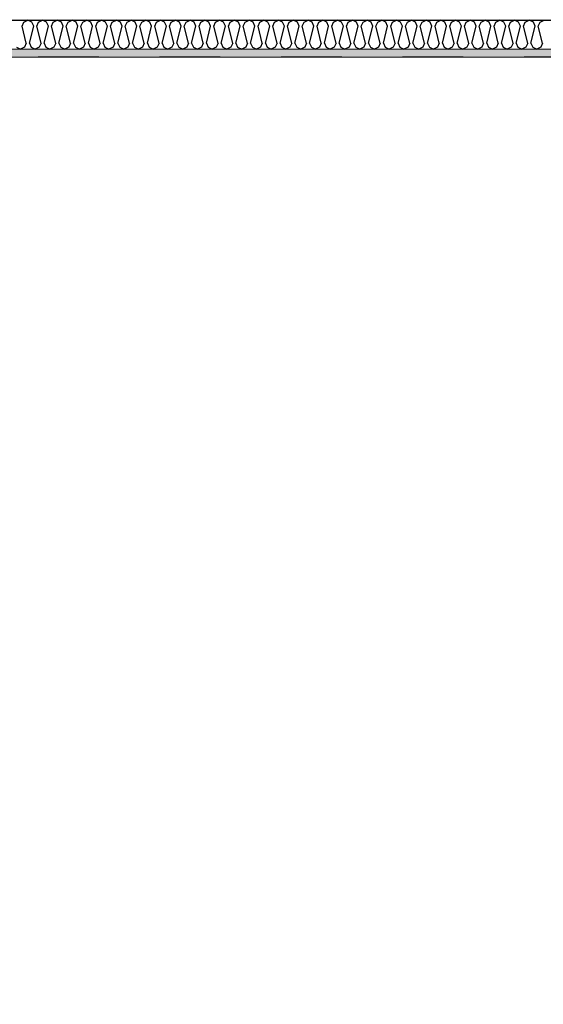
# Model space of a CAD drawing. Header units: millimetres. Extents: x -150 to 340869, y -1115 to 365939.
# Tile 153 of 193: x 309561 to 310423, y 352490 to 354109. Entities that reach past the tile are written whole.
import ezdxf
from ezdxf.enums import TextEntityAlignment as Align

# ---------------------------------------------------------------- set-up
doc = ezdxf.new("R2010")
doc.units = ezdxf.units.MM
doc.header["$LTSCALE"] = 0.5
doc.header["$MEASUREMENT"] = 0
doc.linetypes.add('PLINE', pattern=[0])
doc.linetypes.add('Stipling', pattern=[400, 200, -200])
for name, color, linetype in [('232- Ikke-bærende yttervegger (Skravur)(Nye konstruksjoner)', 7, 'Continuous'), ('232- Ikke-bærende yttervegger(Nye konstruksjoner)', 7, 'Continuous'), ('842-M___1_50 Målsetting bygning(Nye konstruksjoner)', 7, 'Continuous'), ('862- M___Nettoareal(Nye konstruksjoner)', 7, 'Continuous'), ('862- M___Nettoareal(Polylinje)(Nye konstruksjoner)', 7, 'Continuous'), ('862- M___Nettoareal(Tekst)(Nye konstruksjoner)', 7, 'Continuous')]:
    doc.layers.add(name, color=color, linetype=linetype)
doc.layers.add('236- Innvendig kledning og overflate(Nye konstruksjoner)', color=7, linetype='Continuous', lineweight=0)
doc.styles.add('GENERATED_STYLE_1', font='txt')
doc.styles.add('GENERATED_STYLE_2', font='arial.ttf')
doc.dimstyles.new('GENERATED_STYLE__3', dxfattribs={"dimtxt": 100, "dimasz": 95, "dimexe": 0.18, "dimexo": 0.0625, "dimgap": 0, "dimtad": 1, "dimdec": 0, "dimzin": 0, "dimdsep": 46, "dimtxsty": 'GENERATED_STYLE_2', "dimblk": 'ARROWHEAD_6', "dimblk1": 'ARROWHEAD_6', "dimblk2": 'ARROWHEAD_6', "dimcen": 0.09, "dimse1": 1, "dimse2": 1, "dimclrd": 256, "dimclre": 256, "dimclrt": 256, "dimadec": 1, "dimazin": 0, "dimtfac": 1, "dimtdec": 4, "dimtmove": 0, "dimatfit": 3, "dimfxl": 1, "dimtolj": 1, "dimtzin": 0, "dimarcsym": 0})

# ---------------------------------------------------------------- blocks, each defined once
blk = doc.blocks.new('Ikke målbart areal__5', base_point=(311032.2, 353119.9))
at = {"layer": '862- M___Nettoareal(Polylinje)(Nye konstruksjoner)', "linetype": 'Stipling', "flags": 128}
blk.add_lwpolyline([(316890.9, 354047.8), (308760.9, 354047.8), (308760.9, 353103.4), (308760.9, 352171.8), (314484.9, 352171.8), (314484.9, 351613.4), (316890.9, 351613.4)], close=True, dxfattribs=at)
at = {"layer": '862- M___Nettoareal(Tekst)(Nye konstruksjoner)', "style": 'GENERATED_STYLE_1'}
for tag, p in [('DUMMY_861', (311580.1, 353308.2)), ('ROOM_NAME', (310484.3, 353265.5)), ('DUMMY_862', (310484.3, 353119.9))]:
    blk.add_attdef(tag, text='', height=100, dxfattribs=at).set_placement(p, align=Align.TOP_LEFT)
blk = doc.blocks.new('*X35')
at = {"layer": '232- Ikke-bærende yttervegger (Skravur)(Nye konstruksjoner)', "linetype": 'PLINE'}
for p, q in [((309564.5, 354098.6), (309567.5, 354105.1)), ((309567.5, 354105.1), (309574.1, 354108.8)), ((309580.7, 354105.1), (309574.1, 354108.8)), ((309583.7, 354098.6), (309580.7, 354105.1)), ((309588.8, 354098.6), (309591.7, 354105.1)), ((309591.7, 354105.1), (309598.4, 354108.8)), ((309605, 354105.1), (309598.4, 354108.8)), ((309608, 354098.6), (309605, 354105.1)), ((309613.1, 354098.6), (309616, 354105.1)), ((309616, 354105.1), (309622.6, 354108.8)), ((309629.3, 354105.1), (309622.6, 354108.8)), ((309632.2, 354098.6), (309629.3, 354105.1)), ((309637.3, 354098.6), (309640.3, 354105.1)), ((309640.3, 354105.1), (309646.9, 354108.8)), ((309653.6, 354105.1), (309646.9, 354108.8)), ((309656.5, 354098.6), (309653.6, 354105.1)), ((309661.6, 354098.6), (309664.6, 354105.1)), ((309664.6, 354105.1), (309671.2, 354108.8)), ((309677.8, 354105.1), (309671.2, 354108.8)), ((309680.8, 354098.6), (309677.8, 354105.1)), ((309685.9, 354098.6), (309688.9, 354105.1)), ((309688.9, 354105.1), (309695.5, 354108.8)), ((309702.1, 354105.1), (309695.5, 354108.8)), ((309705.1, 354098.6), (309702.1, 354105.1)), ((309710.2, 354098.6), (309713.1, 354105.1)), ((309713.1, 354105.1), (309719.8, 354108.8)), ((309726.4, 354105.1), (309719.8, 354108.8)), ((309729.4, 354098.6), (309726.4, 354105.1)), ((309734.5, 354098.6), (309737.4, 354105.1)), ((309737.4, 354105.1), (309744.1, 354108.8)), ((309750.7, 354105.1), (309744.1, 354108.8)), ((309753.6, 354098.6), (309750.7, 354105.1)), ((309758.7, 354098.6), (309761.7, 354105.1)), ((309761.7, 354105.1), (309768.3, 354108.8)), ((309775, 354105.1), (309768.3, 354108.8)), ((309777.9, 354098.6), (309775, 354105.1)), ((309783, 354098.6), (309786, 354105.1)), ((309786, 354105.1), (309792.6, 354108.8)), ((309799.2, 354105.1), (309792.6, 354108.8)), ((309802.2, 354098.6), (309799.2, 354105.1)), ((309807.3, 354098.6), (309810.3, 354105.1)), ((309810.3, 354105.1), (309816.9, 354108.8)), ((309823.5, 354105.1), (309816.9, 354108.8)), ((309826.5, 354098.6), (309823.5, 354105.1)), ((309831.6, 354098.6), (309834.5, 354105.1)), ((309834.5, 354105.1), (309841.2, 354108.8)), ((309847.8, 354105.1), (309841.2, 354108.8)), ((309850.8, 354098.6), (309847.8, 354105.1)), ((309855.9, 354098.6), (309858.8, 354105.1)), ((309858.8, 354105.1), (309865.5, 354108.8)), ((309872.1, 354105.1), (309865.5, 354108.8)), ((309875, 354098.6), (309872.1, 354105.1)), ((309880.1, 354098.6), (309883.1, 354105.1)), ((309883.1, 354105.1), (309889.7, 354108.8)), ((309896.4, 354105.1), (309889.7, 354108.8)), ((309899.3, 354098.6), (309896.4, 354105.1)), ((309904.4, 354098.6), (309907.4, 354105.1)), ((309907.4, 354105.1), (309914, 354108.8)), ((309920.7, 354105.1), (309914, 354108.8)), ((309923.6, 354098.6), (309920.7, 354105.1)), ((309928.7, 354098.6), (309931.7, 354105.1)), ((309931.7, 354105.1), (309938.3, 354108.8)), ((309944.9, 354105.1), (309938.3, 354108.8)), ((309947.9, 354098.6), (309944.9, 354105.1)), ((309953, 354098.6), (309956, 354105.1)), ((309956, 354105.1), (309962.6, 354108.8)), ((309969.2, 354105.1), (309962.6, 354108.8)), ((309972.2, 354098.6), (309969.2, 354105.1)), ((309977.3, 354098.6), (309980.2, 354105.1)), ((309980.2, 354105.1), (309986.9, 354108.8)), ((309993.5, 354105.1), (309986.9, 354108.8)), ((309996.5, 354098.6), (309993.5, 354105.1)), ((310001.6, 354098.6), (310004.5, 354105.1)), ((310004.5, 354105.1), (310011.1, 354108.8)), ((310017.8, 354105.1), (310011.1, 354108.8)), ((310020.7, 354098.6), (310017.8, 354105.1)), ((310025.8, 354098.6), (310028.8, 354105.1)), ((310028.8, 354105.1), (310035.4, 354108.8)), ((310042.1, 354105.1), (310035.4, 354108.8)), ((310045, 354098.6), (310042.1, 354105.1)), ((310050.1, 354098.6), (310053.1, 354105.1)), ((310053.1, 354105.1), (310059.7, 354108.8)), ((310066.3, 354105.1), (310059.7, 354108.8)), ((310069.3, 354098.6), (310066.3, 354105.1)), ((310074.4, 354098.6), (310077.4, 354105.1)), ((310077.4, 354105.1), (310084, 354108.8)), ((310090.6, 354105.1), (310084, 354108.8)), ((310093.6, 354098.6), (310090.6, 354105.1)), ((310098.7, 354098.6), (310101.6, 354105.1)), ((310101.6, 354105.1), (310108.3, 354108.8)), ((310114.9, 354105.1), (310108.3, 354108.8)), ((310117.9, 354098.6), (310114.9, 354105.1)), ((310123, 354098.6), (310125.9, 354105.1)), ((310125.9, 354105.1), (310132.6, 354108.8)), ((310139.2, 354105.1), (310132.6, 354108.8)), ((310142.1, 354098.6), (310139.2, 354105.1)), ((310147.2, 354098.6), (310150.2, 354105.1)), ((310150.2, 354105.1), (310156.8, 354108.8)), ((310163.5, 354105.1), (310156.8, 354108.8)), ((310166.4, 354098.6), (310163.5, 354105.1)), ((310171.5, 354098.6), (310174.5, 354105.1)), ((310174.5, 354105.1), (310181.1, 354108.8)), ((310187.7, 354105.1), (310181.1, 354108.8)), ((310190.7, 354098.6), (310187.7, 354105.1)), ((310195.8, 354098.6), (310198.8, 354105.1)), ((310198.8, 354105.1), (310205.4, 354108.8)), ((310212, 354105.1), (310205.4, 354108.8)), ((310215, 354098.6), (310212, 354105.1)), ((310220.1, 354098.6), (310223, 354105.1)), ((310223, 354105.1), (310229.7, 354108.8)), ((310236.3, 354105.1), (310229.7, 354108.8)), ((310239.3, 354098.6), (310236.3, 354105.1)), ((310244.4, 354098.6), (310247.3, 354105.1)), ((310247.3, 354105.1), (310254, 354108.8)), ((310260.6, 354105.1), (310254, 354108.8)), ((310263.5, 354098.6), (310260.6, 354105.1)), ((310268.6, 354098.6), (310271.6, 354105.1)), ((310271.6, 354105.1), (310278.2, 354108.8)), ((310284.9, 354105.1), (310278.2, 354108.8)), ((310287.8, 354098.6), (310284.9, 354105.1)), ((310292.9, 354098.6), (310295.9, 354105.1)), ((310295.9, 354105.1), (310302.5, 354108.8)), ((310309.2, 354105.1), (310302.5, 354108.8)), ((310312.1, 354098.6), (310309.2, 354105.1)), ((310317.2, 354098.6), (310320.2, 354105.1)), ((310320.2, 354105.1), (310326.8, 354108.8)), ((310333.4, 354105.1), (310326.8, 354108.8)), ((310336.4, 354098.6), (310333.4, 354105.1)), ((310341.5, 354098.6), (310344.5, 354105.1)), ((310344.5, 354105.1), (310351.1, 354108.8)), ((310357.7, 354105.1), (310351.1, 354108.8)), ((310360.7, 354098.6), (310357.7, 354105.1)), ((310365.8, 354098.6), (310368.7, 354105.1)), ((310368.7, 354105.1), (310375.4, 354108.8)), ((310382, 354105.1), (310375.4, 354108.8)), ((310385, 354098.6), (310382, 354105.1)), ((310390.1, 354098.6), (310393, 354105.1)), ((310393, 354105.1), (310399.6, 354108.8)), ((310406.3, 354105.1), (310399.6, 354108.8)), ((310409.2, 354098.6), (310406.3, 354105.1)), ((310414.3, 354098.6), (310417.3, 354105.1)), ((310417.3, 354105.1), (310423.9, 354108.8)), ((309571.5, 354070.5), (309564.5, 354098.6)), ((309576.6, 354070.5), (309583.7, 354098.6)), ((309595.8, 354070.5), (309588.8, 354098.6)), ((309600.9, 354070.5), (309608, 354098.6)), ((309620.1, 354070.5), (309613.1, 354098.6)), ((309625.2, 354070.5), (309632.2, 354098.6)), ((309644.4, 354070.5), (309637.3, 354098.6)), ((309649.5, 354070.5), (309656.5, 354098.6)), ((309668.7, 354070.5), (309661.6, 354098.6)), ((309673.8, 354070.5), (309680.8, 354098.6)), ((309692.9, 354070.5), (309685.9, 354098.6)), ((309698, 354070.5), (309705.1, 354098.6)), ((309717.2, 354070.5), (309710.2, 354098.6)), ((309722.3, 354070.5), (309729.4, 354098.6)), ((309741.5, 354070.5), (309734.5, 354098.6)), ((309746.6, 354070.5), (309753.6, 354098.6)), ((309765.8, 354070.5), (309758.7, 354098.6)), ((309770.9, 354070.5), (309777.9, 354098.6)), ((309790.1, 354070.5), (309783, 354098.6)), ((309795.2, 354070.5), (309802.2, 354098.6)), ((309814.3, 354070.5), (309807.3, 354098.6)), ((309819.4, 354070.5), (309826.5, 354098.6)), ((309838.6, 354070.5), (309831.6, 354098.6)), ((309843.7, 354070.5), (309850.8, 354098.6)), ((309862.9, 354070.5), (309855.9, 354098.6)), ((309868, 354070.5), (309875, 354098.6)), ((309887.2, 354070.5), (309880.1, 354098.6)), ((309892.3, 354070.5), (309899.3, 354098.6)), ((309911.5, 354070.5), (309904.4, 354098.6)), ((309916.6, 354070.5), (309923.6, 354098.6)), ((309935.8, 354070.5), (309928.7, 354098.6)), ((309940.9, 354070.5), (309947.9, 354098.6)), ((309960, 354070.5), (309953, 354098.6)), ((309965.1, 354070.5), (309972.2, 354098.6)), ((309984.3, 354070.5), (309977.3, 354098.6)), ((309989.4, 354070.5), (309996.5, 354098.6)), ((310008.6, 354070.5), (310001.6, 354098.6)), ((310013.7, 354070.5), (310020.7, 354098.6)), ((310032.9, 354070.5), (310025.8, 354098.6)), ((310038, 354070.5), (310045, 354098.6)), ((310057.2, 354070.5), (310050.1, 354098.6)), ((310062.3, 354070.5), (310069.3, 354098.6)), ((310081.4, 354070.5), (310074.4, 354098.6)), ((310086.5, 354070.5), (310093.6, 354098.6)), ((310105.7, 354070.5), (310098.7, 354098.6)), ((310110.8, 354070.5), (310117.9, 354098.6)), ((310130, 354070.5), (310123, 354098.6)), ((310135.1, 354070.5), (310142.1, 354098.6)), ((310154.3, 354070.5), (310147.2, 354098.6)), ((310159.4, 354070.5), (310166.4, 354098.6)), ((310178.6, 354070.5), (310171.5, 354098.6)), ((310183.7, 354070.5), (310190.7, 354098.6)), ((310202.8, 354070.5), (310195.8, 354098.6)), ((310207.9, 354070.5), (310215, 354098.6)), ((310227.1, 354070.5), (310220.1, 354098.6)), ((310232.2, 354070.5), (310239.3, 354098.6)), ((310251.4, 354070.5), (310244.4, 354098.6)), ((310256.5, 354070.5), (310263.5, 354098.6)), ((310275.7, 354070.5), (310268.6, 354098.6)), ((310280.8, 354070.5), (310287.8, 354098.6)), ((310300, 354070.5), (310292.9, 354098.6)), ((310305.1, 354070.5), (310312.1, 354098.6)), ((310324.3, 354070.5), (310317.2, 354098.6)), ((310329.4, 354070.5), (310336.4, 354098.6)), ((310348.5, 354070.5), (310341.5, 354098.6)), ((310353.6, 354070.5), (310360.7, 354098.6)), ((310372.8, 354070.5), (310365.8, 354098.6)), ((310377.9, 354070.5), (310385, 354098.6)), ((310397.1, 354070.5), (310390.1, 354098.6)), ((310402.2, 354070.5), (310409.2, 354098.6)), ((310421.4, 354070.5), (310414.3, 354098.6)), ((309571.5, 354070.5), (309568.6, 354064)), ((309576.6, 354070.5), (309579.6, 354064)), ((309595.8, 354070.5), (309592.9, 354064)), ((309600.9, 354070.5), (309603.9, 354064)), ((309620.1, 354070.5), (309617.1, 354064)), ((309625.2, 354070.5), (309628.2, 354064)), ((309644.4, 354070.5), (309641.4, 354064)), ((309649.5, 354070.5), (309652.4, 354064)), ((309668.7, 354070.5), (309665.7, 354064)), ((309673.8, 354070.5), (309676.7, 354064)), ((309692.9, 354070.5), (309690, 354064)), ((309698, 354070.5), (309701, 354064)), ((309717.2, 354070.5), (309714.3, 354064)), ((309722.3, 354070.5), (309725.3, 354064)), ((309741.5, 354070.5), (309738.5, 354064)), ((309746.6, 354070.5), (309749.6, 354064)), ((309765.8, 354070.5), (309762.8, 354064)), ((309770.9, 354070.5), (309773.8, 354064)), ((309790.1, 354070.5), (309787.1, 354064)), ((309795.2, 354070.5), (309798.1, 354064)), ((309814.3, 354070.5), (309811.4, 354064)), ((309819.4, 354070.5), (309822.4, 354064)), ((309838.6, 354070.5), (309835.7, 354064)), ((309843.7, 354070.5), (309846.7, 354064)), ((309862.9, 354070.5), (309859.9, 354064)), ((309868, 354070.5), (309871, 354064)), ((309887.2, 354070.5), (309884.2, 354064)), ((309892.3, 354070.5), (309895.2, 354064)), ((309911.5, 354070.5), (309908.5, 354064)), ((309916.6, 354070.5), (309919.5, 354064)), ((309935.8, 354070.5), (309932.8, 354064)), ((309940.9, 354070.5), (309943.8, 354064)), ((309960, 354070.5), (309957.1, 354064)), ((309965.1, 354070.5), (309968.1, 354064)), ((309984.3, 354070.5), (309981.4, 354064)), ((309989.4, 354070.5), (309992.4, 354064)), ((310008.6, 354070.5), (310005.6, 354064)), ((310013.7, 354070.5), (310016.7, 354064)), ((310032.9, 354070.5), (310029.9, 354064)), ((310038, 354070.5), (310040.9, 354064)), ((310057.2, 354070.5), (310054.2, 354064)), ((310062.3, 354070.5), (310065.2, 354064)), ((310081.4, 354070.5), (310078.5, 354064)), ((310086.5, 354070.5), (310089.5, 354064)), ((310105.7, 354070.5), (310102.8, 354064)), ((310110.8, 354070.5), (310113.8, 354064)), ((310130, 354070.5), (310127, 354064)), ((310135.1, 354070.5), (310138.1, 354064)), ((310154.3, 354070.5), (310151.3, 354064)), ((310159.4, 354070.5), (310162.3, 354064)), ((310178.6, 354070.5), (310175.6, 354064)), ((310183.7, 354070.5), (310186.6, 354064)), ((310202.8, 354070.5), (310199.9, 354064)), ((310207.9, 354070.5), (310210.9, 354064)), ((310227.1, 354070.5), (310224.2, 354064)), ((310232.2, 354070.5), (310235.2, 354064)), ((310251.4, 354070.5), (310248.4, 354064)), ((310256.5, 354070.5), (310259.5, 354064)), ((310275.7, 354070.5), (310272.7, 354064)), ((310280.8, 354070.5), (310283.7, 354064)), ((310300, 354070.5), (310297, 354064)), ((310305.1, 354070.5), (310308, 354064)), ((310324.3, 354070.5), (310321.3, 354064)), ((310329.4, 354070.5), (310332.3, 354064)), ((310348.5, 354070.5), (310345.6, 354064)), ((310353.6, 354070.5), (310356.6, 354064)), ((310372.8, 354070.5), (310369.9, 354064)), ((310377.9, 354070.5), (310380.9, 354064)), ((310397.1, 354070.5), (310394.1, 354064)), ((310402.2, 354070.5), (310405.2, 354064)), ((310421.4, 354070.5), (310418.4, 354064)), ((309555.3, 354064), (309561.9, 354060.8)), ((309568.6, 354064), (309561.9, 354060.8)), ((309579.6, 354064), (309586.2, 354060.8)), ((309592.9, 354064), (309586.2, 354060.8)), ((309603.9, 354064), (309610.5, 354060.8)), ((309617.1, 354064), (309610.5, 354060.8)), ((309628.2, 354064), (309634.8, 354060.8)), ((309641.4, 354064), (309634.8, 354060.8)), ((309652.4, 354064), (309659.1, 354060.8)), ((309665.7, 354064), (309659.1, 354060.8)), ((309676.7, 354064), (309683.3, 354060.8)), ((309690, 354064), (309683.3, 354060.8)), ((309701, 354064), (309707.6, 354060.8)), ((309714.3, 354064), (309707.6, 354060.8)), ((309725.3, 354064), (309731.9, 354060.8)), ((309738.5, 354064), (309731.9, 354060.8)), ((309749.6, 354064), (309756.2, 354060.8)), ((309762.8, 354064), (309756.2, 354060.8)), ((309773.8, 354064), (309780.5, 354060.8)), ((309787.1, 354064), (309780.5, 354060.8)), ((309798.1, 354064), (309804.8, 354060.8)), ((309811.4, 354064), (309804.8, 354060.8)), ((309822.4, 354064), (309829, 354060.8)), ((309835.7, 354064), (309829, 354060.8)), ((309846.7, 354064), (309853.3, 354060.8)), ((309859.9, 354064), (309853.3, 354060.8)), ((309871, 354064), (309877.6, 354060.8)), ((309884.2, 354064), (309877.6, 354060.8)), ((309895.2, 354064), (309901.9, 354060.8)), ((309908.5, 354064), (309901.9, 354060.8)), ((309919.5, 354064), (309926.2, 354060.8)), ((309932.8, 354064), (309926.2, 354060.8)), ((309943.8, 354064), (309950.4, 354060.8)), ((309957.1, 354064), (309950.4, 354060.8)), ((309968.1, 354064), (309974.7, 354060.8)), ((309981.4, 354064), (309974.7, 354060.8)), ((309992.4, 354064), (309999, 354060.8)), ((310005.6, 354064), (309999, 354060.8)), ((310016.7, 354064), (310023.3, 354060.8)), ((310029.9, 354064), (310023.3, 354060.8)), ((310040.9, 354064), (310047.6, 354060.8)), ((310054.2, 354064), (310047.6, 354060.8)), ((310065.2, 354064), (310071.8, 354060.8)), ((310078.5, 354064), (310071.8, 354060.8)), ((310089.5, 354064), (310096.1, 354060.8)), ((310102.8, 354064), (310096.1, 354060.8)), ((310113.8, 354064), (310120.4, 354060.8)), ((310127, 354064), (310120.4, 354060.8)), ((310138.1, 354064), (310144.7, 354060.8)), ((310151.3, 354064), (310144.7, 354060.8)), ((310162.3, 354064), (310169, 354060.8)), ((310175.6, 354064), (310169, 354060.8)), ((310186.6, 354064), (310193.3, 354060.8)), ((310199.9, 354064), (310193.3, 354060.8)), ((310210.9, 354064), (310217.5, 354060.8)), ((310224.2, 354064), (310217.5, 354060.8)), ((310235.2, 354064), (310241.8, 354060.8)), ((310248.4, 354064), (310241.8, 354060.8)), ((310259.5, 354064), (310266.1, 354060.8)), ((310272.7, 354064), (310266.1, 354060.8)), ((310283.7, 354064), (310290.4, 354060.8)), ((310297, 354064), (310290.4, 354060.8)), ((310308, 354064), (310314.7, 354060.8)), ((310321.3, 354064), (310314.7, 354060.8)), ((310332.3, 354064), (310338.9, 354060.8)), ((310345.6, 354064), (310338.9, 354060.8)), ((310356.6, 354064), (310363.2, 354060.8)), ((310369.9, 354064), (310363.2, 354060.8)), ((310380.9, 354064), (310387.5, 354060.8)), ((310394.1, 354064), (310387.5, 354060.8)), ((310405.2, 354064), (310411.8, 354060.8)), ((310418.4, 354064), (310411.8, 354060.8))]:
    blk.add_line(p, q, dxfattribs=at)
blk = doc.blocks.new('*D148')
at = {"layer": '842-M___1_50 Målsetting bygning(Nye konstruksjoner)', "linetype": 'PLINE'}
for p, q in [((309207.5, 354159.8), (309307.5, 354059.8)), ((309351.3, 354109.8), (309163.8, 354109.8)), ((309257.5, 352158.8), (309257.5, 354109.8)), ((309207.5, 352208.8), (309307.5, 352108.8)), ((309351.3, 352158.8), (309163.8, 352158.8))]:
    blk.add_line(p, q, dxfattribs=at)
at = {"layer": '842-M___1_50 Målsetting bygning(Nye konstruksjoner)', "insert": (309237.5, 352962.7), "char_height": 100, "attachment_point": 7, "rotation": 90, "style": 'GENERATED_STYLE_2'}
blk.add_mtext('\\A1;{\\pql;\\fArial|b0|i0|c0|p0;\\W1.000000;1\xa0951}', dxfattribs=at)
blk = doc.blocks.new('ARROWHEAD_6')
at = {"linetype": 'Continuous'}
for p, q in [((-0.5, -0.5), (0.5, 0.5)), ((0, 0), (-1, 0))]:
    blk.add_line(p, q, dxfattribs=at)
blk = doc.blocks.new('*D149')
at = {"layer": '842-M___1_50 Målsetting bygning(Nye konstruksjoner)', "linetype": 'PLINE'}
for p, q in [((309257.5, 354357.8), (309257.5, 354432.8)), ((309307.5, 354307.8), (309207.5, 354407.8)), ((309351.3, 354357.8), (309163.8, 354357.8)), ((309257.5, 354109.8), (309257.5, 354357.8)), ((309207.5, 354159.8), (309307.5, 354059.8)), ((309351.3, 354109.8), (309163.8, 354109.8))]:
    blk.add_line(p, q, dxfattribs=at)
at = {"layer": '842-M___1_50 Målsetting bygning(Nye konstruksjoner)', "insert": (309097.5, 354119.4), "char_height": 100, "attachment_point": 7, "rotation": 90, "style": 'GENERATED_STYLE_2'}
blk.add_mtext('\\A1;{\\pql;\\fArial|b0|i0|c0|p0;\\W1.000000;248}', dxfattribs=at)

msp = doc.modelspace()

# ---------------------------------------------------------------- hatches: boundary and pattern name
at = {"layer": '232- Ikke-bærende yttervegger (Skravur)(Nye konstruksjoner)', "linetype": 'Continuous'}
msp.add_hatch(color=256, dxfattribs=at).paths.add_polyline_path([(308699.9, 354108.8), (325064.1, 354108.8), (325063.4, 354109.8), (308699.9, 354109.8)])
h = msp.add_hatch(dxfattribs=at)
h.set_pattern_fill('Prikker_tett', color=256, style=0, pattern_type=2)
h.set_pattern_definition([(0, (0, 0), (0, 43.30127), [0, -25]), (0, (12.5, 21.65), (0, 43.30127), [0, -25])])
h.paths.add_polyline_path([(308760.9, 354047.8), (325033.1, 354047.8), (325023.6, 354060.8), (308760.9, 354060.8)])

# ---------------------------------------------------------------- linework, layer by layer
at = {"layer": '232- Ikke-bærende yttervegger(Nye konstruksjoner)', "linetype": 'PLINE'}
msp.add_line((308699.9, 354108.8), (325064.1, 354108.8), dxfattribs=at)
at = {"layer": '236- Innvendig kledning og overflate(Nye konstruksjoner)', "linetype": 'PLINE'}
msp.add_line((308747.9, 354060.8), (325039.7, 354060.8), dxfattribs=at)
at = {"layer": '236- Innvendig kledning og overflate(Nye konstruksjoner)', "linetype": 'PLINE', "flags": 128}
msp.add_lwpolyline([(308760.9, 354047.8), (325033.1, 354047.8)], dxfattribs=at)

# ---------------------------------------------------------------- block references
at = {"layer": '232- Ikke-bærende yttervegger(Nye konstruksjoner)'}
msp.add_blockref('*X35', (0, 0), dxfattribs=at)
at = {"layer": '862- M___Nettoareal(Nye konstruksjoner)', "linetype": 'Continuous'}
msp.add_blockref('Ikke målbart areal__5', (311032.2, 353119.9), dxfattribs=at)

# ---------------------------------------------------------------- dimensions: what is measured, and where the dimension line sits
at = {"layer": '842-M___1_50 Målsetting bygning(Nye konstruksjoner)', "linetype": 'Continuous'}
for base, p1, p2, picture, middle in [((309257.5, 354357.8), (316881.8, 354109.8), (316821, 354357.8), '*D149', (309047.5, 354233.6)), ((309257.5, 354109.8), (311609.9, 352158.8), (316881.8, 354109.8), '*D148', (309187.5, 353134.3))]:
    dim = msp.add_linear_dim(base=base, p1=p1, p2=p2, angle=90, dimstyle='GENERATED_STYLE__3', dxfattribs=at)
    dim.commit()
    dim.dimension.update_dxf_attribs({"geometry": picture, "text_midpoint": middle, "dimtype": 160, "text_rotation": 90})

doc.saveas('drawing.dxf')
